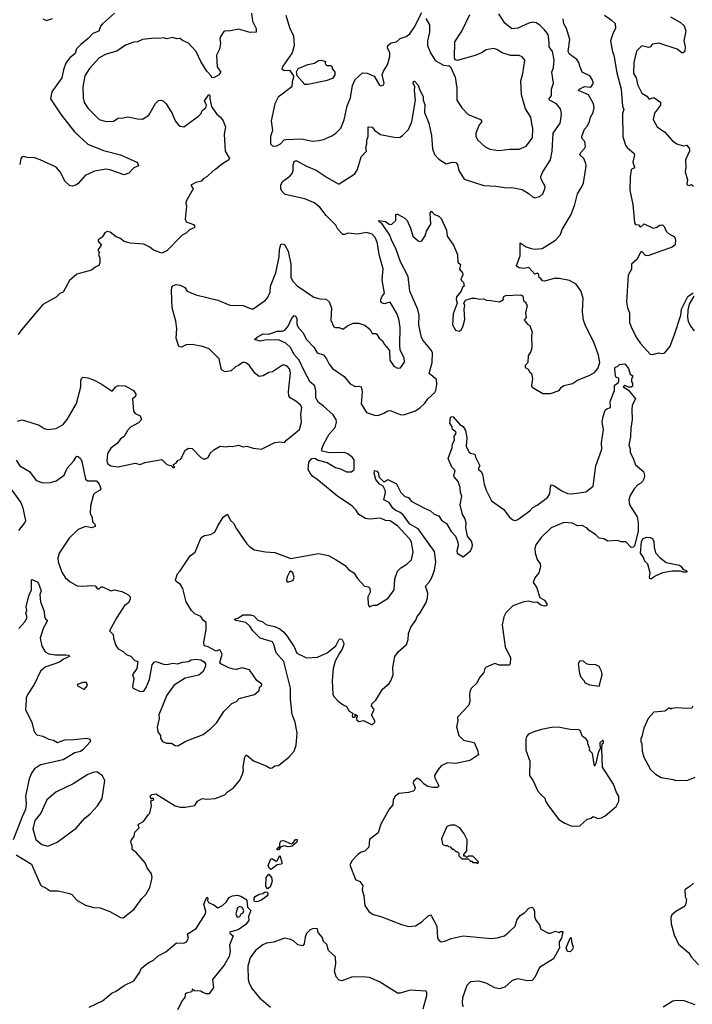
# Model space of a CAD drawing. Extents: x 1921360 to 2014538, y 768294 to 907744.
# Tile 28 of 256: x 1944224 to 1949761, y 793501 to 801608. Entities that reach past the tile are written whole.
import ezdxf

# ---------------------------------------------------------------- set-up
doc = ezdxf.new("R2010")
doc.units = 0

msp = doc.modelspace()

# ---------------------------------------------------------------- linework, layer by layer
at = {"layer": '0CON10XD'}
for points in [[(1946132, 801662), (1946141.1, 801595), (1946170, 801535), (1946171.2, 801505), (1946122.2, 801502.2), (1946025, 801529.4), (1945945, 801512.5), (1945915, 801517.1), (1945905, 801511.2), (1945873.6, 801465), (1945870.5, 801445), (1945876.7, 801415), (1945868.1, 801365), (1945844.1, 801315), (1945848.6, 801218.6), (1945880, 801175), (1945859.7, 801150.3), (1945825, 801132.5), (1945805, 801130), (1945800, 801145), (1945763.8, 801185), (1945714.2, 801265), (1945675.8, 801345), (1945615, 801413.8), (1945565.6, 801435.6), (1945545, 801452), (1945515, 801449.2), (1945485, 801460.6), (1945435, 801450.8), (1945405, 801458), (1945375, 801452.9), (1945335, 801457.1), (1945235, 801444.3), (1945195, 801425.7), (1945165, 801422.9), (1945095, 801397.5), (1945025, 801347.8), (1944936.2, 801323.8), (1944878.8, 801295), (1944797.8, 801205), (1944760, 801145), (1944743.5, 801055), (1944745.7, 800965), (1944755, 800926.7), (1944787.6, 800877.6), (1944877.5, 800785), (1944935, 800768.8), (1944995, 800772), (1945035, 800795.8), (1945075, 800800.6), (1945115, 800809.2), (1945195, 800790.8), (1945235, 800788), (1945287, 800823), (1945342.7, 800917.3), (1945366.4, 800943.6), (1945385, 800946.2), (1945405, 800938.8), (1945428.8, 800915), (1945478, 800835), (1945504.3, 800774.3), (1945525, 800746.7), (1945545, 800730), (1945575, 800726.7), (1945695, 800812.5), (1945717.5, 800835), (1945725, 800860), (1945756.4, 800883.6), (1945762.5, 800905), (1945745, 800940), (1945772.5, 800977.5), (1945775, 800990), (1945785, 800990), (1945790, 800985), (1945790, 800955), (1945803, 800893), (1945843.6, 800833.6), (1945877.5, 800805), (1945900, 800775), (1945917.5, 800725), (1945906.7, 800665), (1945916, 800525), (1945951.2, 800465), (1945945, 800453.8), (1945885, 800416.7), (1945836.7, 800373.3), (1945817, 800363), (1945765, 800313.8), (1945735, 800297.5), (1945720.5, 800279.5), (1945675, 800267.5), (1945632.5, 800245), (1945653.3, 800215), (1945594, 800115), (1945591.2, 800095), (1945597.5, 800075), (1945586.7, 799965), (1945595, 799943.3), (1945655, 799922), (1945666.7, 799905), (1945660, 799895), (1945623, 799877), (1945597.3, 799852.7), (1945559.7, 799830.3), (1945434.3, 799705.7), (1945395, 799686.2), (1945325, 799711.2), (1945295.4, 799735.4), (1945245, 799760.6), (1945135, 799768.9), (1945085, 799782.2), (1945049.3, 799809.3), (1945019.5, 799819.5), (1944968.3, 799858.3), (1944945, 799863.3), (1944925, 799852.5), (1944902, 799818), (1944871.2, 799795), (1944868.8, 799785), (1944893.8, 799755), (1944893.3, 799745), (1944870, 799715), (1944870, 799705), (1944880, 799695), (1944872.5, 799675), (1944883.6, 799643.6), (1944883.3, 799605), (1944876.4, 799583.6), (1944845, 799571.2), (1944815, 799546.7), (1944695, 799512.5), (1944635, 799460), (1944582.5, 799365), (1944555, 799352.5), (1944525, 799323.3), (1944415, 799263.3), (1944240, 799055), (1944211.2, 799015)], [(1945005, 801660.6), (1944905.5, 801575), (1944890.5, 801555), (1944875.4, 801514.6), (1944825.8, 801495), (1944786.9, 801453.1), (1944726.1, 801405), (1944692.2, 801367.8), (1944680.4, 801329.6), (1944635, 801290.7), (1944605, 801249.5), (1944584.1, 801195), (1944570.3, 801129.7), (1944489.1, 801015), (1944478, 800955), (1944565.6, 800825), (1944676.5, 800685), (1944783.6, 800583.6), (1944915, 800531.2), (1945054.3, 800494.3), (1945187.5, 800435), (1945197.5, 800425), (1945202.5, 800405), (1945165, 800387.5), (1945122.5, 800345), (1945085, 800330), (1944975, 800370), (1944935, 800377.5), (1944840.3, 800359.7), (1944763.3, 800325), (1944705, 800260), (1944685, 800246), (1944655, 800236.7), (1944635, 800243.8), (1944598.8, 800275), (1944555.8, 800355.8), (1944523.3, 800395), (1944393.8, 800453.8)], [(1946416, 801645), (1946445.7, 801545), (1946477.5, 801475), (1946483.1, 801395), (1946466.3, 801333.7), (1946390, 801225), (1946383.3, 801203.3), (1946400.7, 801190.7), (1946445, 801192.5), (1946476.9, 801146.9), (1946478.1, 801135), (1946466, 801095), (1946465.6, 801054.4), (1946351.3, 800968.7), (1946324.5, 800915.5), (1946295.5, 800775), (1946304.4, 800695), (1946289.5, 800645), (1946290, 800585), (1946306.9, 800566.9), (1946341.3, 800568.7), (1946370, 800585), (1946402, 800618), (1946415, 800622.2), (1946545, 800626.7), (1946635, 800608.8), (1946687.7, 800612.3), (1946725, 800621.1), (1946795, 800651.4), (1946827, 800673), (1946867.1, 800715), (1946896.3, 800783.7), (1946921.1, 800898.9), (1946947.8, 800965), (1946962.9, 801065), (1946985.5, 801114.5), (1947045, 801169.2), (1947085, 801168.6), (1947142, 801142), (1947185, 801070), (1947197, 801063), (1947215, 801067.5), (1947223.8, 801085), (1947208.8, 801155), (1947218.8, 801185), (1947253.2, 801236.8), (1947271.1, 801305), (1947271.1, 801335), (1947251.9, 801375), (1947255.7, 801395), (1947283.5, 801416.5), (1947325, 801424.4), (1947355.8, 801454.2), (1947405, 801469.2), (1947435, 801490.5), (1947470.8, 801545), (1947535, 801667.5)], [(1944306.7, 798295), (1944385, 798269.2), (1944425, 798242), (1944455.9, 798234.1), (1944525, 798242.5), (1944581.2, 798275), (1944614, 798315), (1944692.1, 798447.9), (1944728, 798585), (1944726.2, 798635), (1944732.5, 798655), (1944744, 798666), (1944785, 798660), (1944832.7, 798642.7), (1944895, 798610), (1944985, 798550), (1945016.7, 798585), (1945035, 798596.2), (1945092.3, 798592.3), (1945160, 798555), (1945180, 798525), (1945176, 798505), (1945153.3, 798485), (1945162, 798385), (1945173.3, 798365), (1945216.4, 798346.4), (1945227.5, 798315), (1945202.3, 798287.7), (1945135, 798252.5), (1945110.8, 798225), (1945085, 798177.5), (1945053.3, 798156.7), (1945028.3, 798121.7), (1944975, 798080.8), (1944947.3, 798035), (1944942.5, 797975), (1944950.9, 797950.9), (1944975, 797935.8), (1945035, 797927.8), (1945175.8, 797955.8), (1945215, 797945.8), (1945255, 797962), (1945395, 797986), (1945435, 797946.7), (1945467, 797937), (1945485, 797920), (1945495, 797920), (1945500, 797925), (1945490, 797935), (1945490, 797945), (1945515, 797962.5), (1945525, 797977.5), (1945549.3, 797990.7), (1945585, 798062.5), (1945615, 798081.2), (1945645, 798078.8), (1945715, 798003.3), (1945735, 797992.5), (1945753, 797993), (1945775.7, 798004.3), (1945791.7, 798038.3), (1945822.3, 798067.7), (1945875, 798096.2), (1945925, 798091.2), (1945945, 798098), (1945975, 798094.2), (1946025, 798103.8), (1946065, 798091.2), (1946095, 798097.5), (1946145, 798080), (1946215, 798071.4), (1946323.5, 798126.5), (1946365, 798133.5), (1946405, 798125.6), (1946422.4, 798147.6), (1946527.1, 798235), (1946543.9, 798293.9), (1946537.5, 798357.5), (1946545.4, 798415), (1946535, 798432.9), (1946497.5, 798467.5), (1946452, 798495), (1946440.2, 798510.2), (1946436.2, 798545), (1946454.3, 798704.3), (1946444.4, 798734.4), (1946425, 798754), (1946405, 798764.2), (1946387.7, 798762.3), (1946305, 798709.2), (1946275, 798702), (1946227.5, 798675), (1946195, 798669.2), (1946162, 798695), (1946114.2, 798764.2), (1946091.2, 798781.2), (1946065, 798788.8), (1946025, 798760), (1945999.3, 798750.7), (1945965, 798716.2), (1945915, 798707.5), (1945886.2, 798725), (1945866.6, 798816.6), (1945785, 798897.5), (1945727.8, 798917.8), (1945645, 798934), (1945595, 798932), (1945555, 798912), (1945535, 798916.7), (1945512.5, 798985), (1945518, 799065), (1945510, 799125), (1945480, 799235), (1945473.8, 799375), (1945476.7, 799405), (1945485, 799416.7), (1945512.3, 799427.7), (1945545, 799423.3), (1945582.7, 799402.7), (1945603, 799373), (1945675, 799341.4), (1945855, 799297.5), (1945955, 799256.9), (1946065, 799254), (1946128.3, 799228.3), (1946145, 799228), (1946246, 799295), (1946263.4, 799316.6), (1946285, 799363.8), (1946290, 799415), (1946331.8, 799525), (1946345, 799576.7), (1946360.4, 799655), (1946361.8, 799715), (1946375, 799757.5), (1946385, 799763.8), (1946405, 799758), (1946435, 799703.3), (1946456.4, 799595), (1946457.5, 799485), (1946473.2, 799455), (1946507.1, 799417.1), (1946645, 799324.2), (1946695, 799310), (1946745.8, 799305.8), (1946772.5, 799285), (1946791.4, 799235), (1946786.7, 799135), (1946810.5, 799080.5), (1946825, 799073.8), (1946855, 799073.8), (1946885, 799060.8), (1946921.7, 799088.3), (1946970.7, 799109.3), (1947015, 799108.8), (1947065, 799092), (1947108.3, 799058.3), (1947125, 799023.8), (1947155, 799024), (1947165, 799018), (1947184.6, 798984.6), (1947211.2, 798965), (1947226.2, 798935), (1947267.5, 798885), (1947270, 798805), (1947304.6, 798754.6), (1947335, 798740), (1947359.3, 798740.7), (1947391.7, 798788.3), (1947390, 798825), (1947356.1, 798886.1), (1947352.5, 798927.5), (1947356.9, 799075), (1947344.2, 799145), (1947325.6, 799195), (1947275, 799282.9), (1947225, 799269.4), (1947205.6, 799275.6), (1947198.1, 799288.1), (1947196.7, 799305), (1947204.5, 799325), (1947227.7, 799355), (1947207.6, 799462.4), (1947217.4, 799557.4), (1947186.2, 799665), (1947168.2, 799775), (1947150, 799815), (1947125, 799841.9), (1947080, 799855), (1947005, 799843.2), (1946925, 799849.2), (1946901.1, 799838.9), (1946885, 799839.5), (1946841.9, 799881.9), (1946826.2, 799915), (1946747.9, 799995), (1946694.5, 800065), (1946648.8, 800098.8), (1946572.2, 800132.2), (1946408.3, 800168.3), (1946382, 800195), (1946374.4, 800214.4), (1946374.4, 800245), (1946388, 800275), (1946449.1, 800320.9), (1946467.9, 800342.1), (1946474.4, 800365), (1946475, 800413.3), (1946485, 800440), (1946493.4, 800446.6), (1946505, 800445.7), (1946585, 800400.6), (1946665, 800368.5), (1946755, 800308), (1946845, 800257.5), (1946855, 800257.5), (1946982, 800338), (1947006, 800375), (1947035, 800477.5), (1947078.1, 800525), (1947074.2, 800555), (1947082.9, 800585), (1947081.4, 800615), (1947092.6, 800647.4), (1947094.2, 800725), (1947125, 800722), (1947148.8, 800695), (1947193.3, 800663.3), (1947321.2, 800638.8), (1947355, 800641.2), (1947375, 800653.3), (1947423.8, 800705), (1947451.8, 800768.2), (1947482.9, 800945), (1947474, 801025), (1947476.7, 801055), (1947462, 801085), (1947465, 801100), (1947475, 801102.5), (1947505, 801070), (1947517.3, 801027.3), (1947544.5, 800975), (1947545.7, 800945), (1947559.1, 800909.1), (1947555.6, 800845), (1947591.5, 800755), (1947604.6, 800704.6), (1947614.6, 800654.6), (1947622.3, 800545), (1947637.6, 800497.6), (1947675, 800459.2), (1947735, 800421.2), (1947785, 800435.7), (1947815, 800431.2), (1947827.5, 800415), (1947839.2, 800365), (1947882.5, 800295), (1948045, 800241.9), (1948145, 800237.1), (1948235, 800224.3), (1948275, 800226.9), (1948361.2, 800211.2), (1948417.5, 800175), (1948445, 800148.8), (1948465, 800142), (1948505, 800153.3), (1948530, 800175), (1948547.5, 800215), (1948549.4, 800235), (1948516, 800295), (1948513.2, 800316.8), (1948530.8, 800355), (1948594.4, 800455), (1948608.9, 800525), (1948615.4, 800674.6), (1948673.3, 800755), (1948680.4, 800785), (1948684.6, 800835.4), (1948676.8, 800875), (1948644.4, 800914.4), (1948586, 800945), (1948583.1, 800955), (1948603.1, 800985), (1948602, 801035), (1948618.8, 801085), (1948604.4, 801175), (1948618.2, 801215), (1948624.1, 801275), (1948611.5, 801345), (1948582.3, 801385), (1948583.9, 801423.9), (1948573.4, 801485), (1948545.4, 801525.4), (1948505, 801563.8), (1948475, 801583.1), (1948443.4, 801586.6), (1948415, 801579.6), (1948325, 801538.9), (1948275, 801532.7), (1948218.6, 801578.6), (1948168.6, 801655)], [(1944413.3, 801615), (1944445, 801600), (1944493.5, 801616.5)], [(1944815, 796948.5), (1944845.4, 796945.4), (1944865, 796922.5), (1944878, 796922), (1944895, 796938), (1944905, 796938), (1944975, 796906.2), (1945005, 796912.9), (1945065, 796900.8), (1945113.3, 796875), (1945133.3, 796855), (1945133.8, 796835), (1945118, 796805), (1945086.7, 796785), (1945023, 796687), (1944962, 796575), (1944994.2, 796545), (1944997.1, 796515), (1945016.8, 796456.8), (1945035, 796428.8), (1945075, 796406), (1945105, 796380), (1945138.8, 796368.8), (1945171.7, 796331.7), (1945196.7, 796325), (1945188.8, 796265), (1945154, 796215), (1945164, 796185), (1945152.9, 796115), (1945158.8, 796105), (1945215, 796077.5), (1945245, 796080), (1945265, 796110), (1945293.7, 796176.3), (1945313.9, 796296.1), (1945331.2, 796318.8), (1945345, 796323.8), (1945415, 796300), (1945448.7, 796301.3), (1945485, 796310), (1945525, 796303.5), (1945565, 796317.8), (1945615, 796323.8), (1945635, 796337.5), (1945675, 796344.2), (1945715, 796337.5), (1945742, 796322), (1945753.3, 796305), (1945753.6, 796286.4), (1945735, 796241.2), (1945698.3, 796211.7), (1945585, 796186), (1945511.2, 796138.8), (1945493.8, 796125), (1945434.3, 796045.7), (1945370, 795885), (1945372.5, 795855), (1945357, 795783), (1945362.5, 795745), (1945382.5, 795715), (1945383, 795693), (1945400, 795665), (1945431.7, 795651.7), (1945475, 795651.2), (1945505, 795632.5), (1945525, 795629.2), (1945592.4, 795667.6), (1945735, 795723.1), (1945798.6, 795771.4), (1945847.8, 795822.2), (1945905, 795912), (1945950.3, 795959.7), (1945971.3, 795978.7), (1946008.8, 795995), (1946030.6, 796019.4), (1946156.6, 796053.4), (1946195, 796083.8), (1946197, 796113), (1946215, 796123.8), (1946216.5, 796136.5), (1946175, 796167.5), (1946116, 796256), (1946055, 796270.6), (1946005, 796259.2), (1945985, 796261.2), (1945945, 796271.2), (1945880, 796305), (1945872.5, 796315), (1945890.8, 796385), (1945875, 796415.8), (1945865, 796419.2), (1945845, 796410), (1945835, 796412), (1945775, 796444.2), (1945744, 796454), (1945739.2, 796485), (1945758.6, 796585), (1945758.1, 796645), (1945734.4, 796664.4), (1945715, 796695.6), (1945666.8, 796716.8), (1945638, 796745), (1945594.5, 796814.5), (1945565.8, 796925.8), (1945547.7, 796957.7), (1945512.3, 796982.3), (1945506.7, 796995), (1945524.2, 797045), (1945545, 797071.2), (1945627, 797193), (1945667.3, 797225), (1945718.8, 797345), (1945745, 797360.8), (1945795, 797370), (1945830.8, 797389.2), (1945851.1, 797435), (1945898.5, 797511.5), (1945935, 797537.5), (1945960.6, 797485), (1945985, 797462.5), (1946008.5, 797415), (1946095, 797291.2), (1946112.1, 797272.1), (1946155, 797244), (1946246.4, 797226.4), (1946325, 797222.5), (1946457.3, 797172.7), (1946685, 797213.8), (1946765, 797196.2), (1946829.7, 797159.7), (1946904.1, 797114.1), (1946930.9, 797080.9), (1946973.8, 797055), (1947005, 797006), (1947064, 796944), (1947095, 796938), (1947107.1, 796927.1), (1947110, 796895), (1947089.2, 796855), (1947091.7, 796791.7), (1947105, 796774), (1947135, 796786.2), (1947165, 796786.2), (1947256.2, 796845), (1947307.5, 796915), (1947312, 797005), (1947333.6, 797066.4), (1947361.2, 797095), (1947412, 797125), (1947448.3, 797161.7), (1947463.1, 797225), (1947449.6, 797305), (1947435, 797331.4), (1947337.7, 797437.7), (1947275, 797482.5), (1947235, 797483.5), (1947195, 797502.9), (1947105, 797495.3), (1947070.2, 797500.2), (1947015, 797534.4), (1946992, 797572), (1946966.5, 797596.5), (1946947.1, 797615), (1946843.1, 797683.1), (1946671.2, 797825), (1946637, 797847), (1946620, 797865), (1946600, 797905), (1946603.3, 797965), (1946630, 797995), (1946655, 797997.5), (1946681.2, 797981.2), (1946755, 797961.2), (1946825, 797920.6), (1946865, 797910.6), (1946915, 797885.6), (1946955, 797884.3), (1946976.8, 797903.2), (1946976.9, 797985), (1946962.2, 798005), (1946925, 798033.1), (1946895, 798045.7), (1946775, 798041.2), (1946712.5, 798055), (1946712.5, 798075), (1946728, 798115), (1946770.6, 798195), (1946820.9, 798249.1), (1946832.5, 798295), (1946830.4, 798315), (1946805.5, 798355.5), (1946724.7, 798424.7), (1946685, 798457.1), (1946661.9, 798495), (1946662.9, 798552.9), (1946654.6, 798594.6), (1946615, 798624.2), (1946565, 798716.7), (1946525.7, 798805.7), (1946481.7, 798855), (1946455.7, 798905.7), (1946416, 798946), (1946355, 798971.1), (1946245, 798970.5), (1946205, 798962.5), (1946157.5, 798975), (1946180, 798995), (1946228.3, 799021.7), (1946275, 799020), (1946345, 799043.3), (1946385.5, 799044.5), (1946407.6, 799052.4), (1946435, 799083.8), (1946461.9, 799145), (1946485, 799173.3), (1946495, 799166.7), (1946505, 799146.7), (1946505.6, 799105), (1946515, 799078.8), (1946555, 799032), (1946585.7, 798975), (1946645, 798913.1), (1946673.1, 798865), (1946725, 798847.5), (1946751.1, 798815), (1946771.7, 798771.7), (1946800, 798735), (1946895, 798670), (1946945, 798610), (1946985, 798587.5), (1947015, 798591.4), (1947035.6, 798585.6), (1947043.5, 798545), (1947036.5, 798445), (1947078.6, 798375), (1947145, 798352.9), (1947175, 798350), (1947222.2, 798367.8), (1947255, 798388.6), (1947275, 798391.4), (1947356.9, 798356.9), (1947385, 798354.3), (1947481.8, 798388.2), (1947518, 798412), (1947560.2, 798449.8), (1947584.6, 798485.4), (1947642.5, 798537.5), (1947651.3, 798555), (1947659.4, 798605), (1947656.7, 798645), (1947595.6, 798695.6), (1947620.3, 798785), (1947623.5, 798865), (1947615, 798885.4), (1947546.3, 798966.3), (1947532.2, 798992.2), (1947509.4, 799095), (1947511.4, 799175), (1947502.3, 799222.3), (1947435, 799372), (1947423, 799493), (1947359.4, 799615), (1947324.4, 799715), (1947284.2, 799795), (1947272, 799835), (1947207, 799927), (1947184, 799945), (1947180, 799955), (1947235, 799946.9), (1947265, 799925.7), (1947285, 799922.5), (1947321.2, 799955), (1947321.9, 799998.1), (1947325, 800006.2), (1947335, 800007.5), (1947393.8, 799975), (1947414.3, 799954.3), (1947442, 799892), (1947461.2, 799825), (1947505, 799786.7), (1947515, 799781.2), (1947533.6, 799786.4), (1947561.7, 799828.3), (1947573.3, 799866.7), (1947610, 799925), (1947604, 800015), (1947615, 800032.5), (1947640, 800005), (1947675, 799991.2), (1947695, 799970), (1947737.5, 799875), (1947743.3, 799825), (1947795, 799752.5), (1947828.8, 799675), (1947831.2, 799611.2), (1947853.3, 799593.3), (1947844.2, 799555), (1947870, 799525), (1947873.3, 799505), (1947857.1, 799475), (1947861.2, 799461.2), (1947876.7, 799445), (1947882.5, 799415), (1947870, 799405), (1947858, 799372), (1947821.2, 799325), (1947816.7, 799305), (1947826.7, 799275), (1947792, 799185), (1947787.9, 799095), (1947811.1, 799051.1), (1947845.4, 799044.6), (1947858.6, 799055), (1947871.4, 799078.6), (1947889.1, 799139.1), (1947883.8, 799225), (1947887.5, 799255), (1947880, 799275), (1947895, 799297.5), (1947945, 799313.8), (1947974.1, 799314.1), (1948006.1, 799306.1), (1948045, 799310), (1948065, 799300), (1948102.5, 799295), (1948175, 799284), (1948206.4, 799303.6), (1948203, 799317), (1948210.7, 799329.3), (1948225, 799336.7), (1948345, 799343.3), (1948367.5, 799335), (1948372.5, 799295), (1948386.7, 799285), (1948401.2, 799255), (1948387.5, 799195), (1948393, 799157), (1948377.5, 799135), (1948405, 799100), (1948425, 799090), (1948442.5, 799035), (1948436.2, 799005), (1948440, 798905), (1948432.5, 798875), (1948410.7, 798839.3), (1948407.5, 798785), (1948385, 798760), (1948384.3, 798745), (1948410, 798730), (1948423.3, 798705), (1948436.7, 798695), (1948445.8, 798655), (1948438.2, 798595), (1948441.9, 798581.9), (1948531.3, 798531.3), (1948595, 798530.8), (1948665, 798554.3), (1948685, 798582), (1948703.3, 798595), (1948775, 798613.6), (1948815, 798640.8), (1948917.8, 798682.2), (1948956.1, 798703.9), (1948984.3, 798735), (1949000, 798785), (1948989.2, 798845), (1948954.4, 798945.6), (1948878.5, 799095), (1948864.5, 799135), (1948857.5, 799205), (1948863.8, 799315), (1948844.5, 799375), (1948805, 799429.4), (1948751.4, 799461.4), (1948665, 799476.9), (1948625, 799476.9), (1948545, 799456), (1948528, 799458), (1948515, 799476.7), (1948500, 799485), (1948495, 799516), (1948485, 799520), (1948465, 799513.3), (1948416.4, 799566.4), (1948375, 799560), (1948336, 799566), (1948322.3, 799572.3), (1948313.3, 799585), (1948343.8, 799665), (1948345, 799770), (1948395, 799737.8), (1948435.8, 799724.2), (1948465, 799718.1), (1948525, 799724), (1948635, 799792), (1948675, 799838.8), (1948688.9, 799881.1), (1948763.1, 800005), (1948794.5, 800085), (1948815.4, 800175), (1948855, 800236.7), (1948866.2, 800265), (1948888.6, 800401.4), (1948885.4, 800425), (1948868.5, 800465), (1948834.3, 800495), (1948843.1, 800515), (1948873.9, 800546.1), (1948881.1, 800565), (1948876.9, 800605), (1948852.5, 800632.5), (1948851.9, 800645), (1948874.6, 800705.4), (1948898.9, 800735), (1948915, 800770), (1948923.6, 800805), (1948944.5, 800844.5), (1948952.7, 800885), (1948946.7, 800915), (1948907.9, 800987.9), (1948823.8, 801025), (1948828.8, 801035), (1948875, 801057.8), (1948925, 801052.9), (1948946.9, 801085), (1948937.5, 801115), (1948917.5, 801145), (1948855, 801175.5), (1948835.4, 801225.4), (1948826, 801256), (1948810.3, 801280.3), (1948751.1, 801325), (1948740, 801345), (1948751.9, 801445), (1948726.2, 801535), (1948703.3, 801575), (1948697.5, 801615)], [(1947567, 801617), (1947597.8, 801565), (1947596.9, 801505), (1947582.1, 801435), (1947581.1, 801395), (1947605.8, 801335), (1947645, 801273.3), (1947713.1, 801233.1), (1947759.3, 801229.3), (1947770.7, 801220.7), (1947808.6, 801135), (1947821.9, 801045), (1947822.5, 800945), (1947862.8, 800882.8), (1947915, 800826), (1948016.8, 800786.8), (1948026.2, 800775), (1948026.2, 800765), (1948007.8, 800742.2), (1947978.1, 800675), (1947978.1, 800645), (1947995.7, 800615), (1948055, 800560.6), (1948095, 800542.9), (1948165, 800530.8), (1948258.3, 800541.7), (1948335, 800540.8), (1948395, 800565.6), (1948446.2, 800635), (1948448.6, 800715), (1948444, 800735), (1948430.8, 800805), (1948389.2, 800875), (1948355, 800990), (1948350.8, 801105), (1948366.7, 801165), (1948382.5, 801275), (1948361.2, 801301.2), (1948335, 801312), (1948265, 801314), (1948195.6, 801335.6), (1948153, 801363), (1948125, 801370), (1948065, 801358.6), (1948025.5, 801334.5), (1947975, 801314.3), (1947825, 801273.3), (1947808.3, 801278.3), (1947803.3, 801295), (1947807.5, 801425), (1947865, 801513.3), (1947928.9, 801651.1)], [(1949037.5, 801645), (1949097.5, 801605), (1949126.2, 801576.2), (1949130, 801535), (1949110, 801500), (1949088.6, 801435), (1949104.4, 801344.4)], [(1949582.3, 801632.3), (1949664, 801585), (1949695, 801557.5), (1949708.8, 801515), (1949692, 801435), (1949704, 801385), (1949700, 801345), (1949686, 801334), (1949675, 801334), (1949635.6, 801365.6), (1949485, 801414.4), (1949435, 801405.7), (1949415, 801383.3), (1949400.7, 801379.3), (1949345, 801392.9), (1949301.4, 801348.6), (1949279.6, 801255), (1949278.4, 801165), (1949298.9, 801128.9), (1949310.5, 801075), (1949345, 801002.9), (1949387.5, 800977.5), (1949405, 800953.8), (1949445, 800966.9), (1949500.2, 800930.2), (1949500.9, 800905), (1949451.1, 800838.9), (1949438.9, 800785), (1949471.9, 800725), (1949535, 800680.8), (1949594.5, 800614.5), (1949633.3, 800585), (1949685, 800569.2), (1949715, 800574), (1949739.4, 800545), (1949738.1, 800525), (1949704.2, 800455), (1949708.6, 800395), (1949702, 800355), (1949720.7, 800290.7), (1949716.2, 800255), (1949725, 800244.2), (1949735, 800242.5), (1949755, 800250), (1949770, 800235)], [(1949104.4, 801344.4), (1949115.6, 801315), (1949140.5, 801170.5), (1949175.3, 801035), (1949186.9, 800895), (1949198.3, 800868.3), (1949187.1, 800835), (1949189.2, 800645), (1949211.1, 800575), (1949225.5, 800555), (1949282, 800505), (1949284.2, 800495), (1949271.4, 800435), (1949286.2, 800395), (1949282.5, 800385), (1949265, 800381.2), (1949258, 800372), (1949248.7, 800315), (1949247.5, 800205), (1949272.2, 800085), (1949284.4, 799935), (1949295, 799922.5), (1949318.3, 799918.3), (1949335, 799900), (1949365, 799926.2), (1949440.3, 799890.3), (1949465, 799897.1), (1949495, 799915.6), (1949515, 799918.6), (1949528.9, 799905), (1949546.9, 799866.9), (1949565, 799848.5), (1949615, 799820), (1949623.7, 799795), (1949620.4, 799755), (1949595, 799735.5), (1949395, 799663.3), (1949375, 799665.5), (1949345, 799699.2), (1949335, 799690.8), (1949305, 799632.5), (1949261.9, 799595), (1949261.1, 799555), (1949234.4, 799505.6), (1949220, 799285), (1949227.9, 799235), (1949244.7, 799195), (1949244.6, 799115), (1949264.7, 799064.7), (1949305, 798986), (1949335, 798942.5), (1949414.5, 798854.5), (1949435, 798851.4), (1949485, 798864.3), (1949515, 798860), (1949535, 798865.7), (1949578.9, 798921.1), (1949613.8, 799016.2), (1949665.9, 799174.1), (1949671.2, 799225), (1949725, 799328.6), (1949768, 799358)], [(1946595, 801074.3), (1946572, 801075), (1946508, 801145), (1946501.7, 801178.3), (1946517.5, 801205), (1946595, 801238.8), (1946650.5, 801249.5), (1946685, 801271.2), (1946705.8, 801275.8), (1946742.5, 801265), (1946740, 801245), (1946752, 801232), (1946785, 801231.2), (1946793.3, 801225), (1946796.2, 801205), (1946818.8, 801175), (1946818, 801155), (1946800, 801125), (1946745, 801103.3), (1946595, 801074.3)], [(1944393.8, 800453.8), (1944345, 800471.2), (1944285, 800473.8), (1944255, 800482), (1944245, 800478), (1944233.8, 800465), (1944223.8, 800415)], [(1949775, 799331.2), (1949736.9, 799265), (1949723.9, 799215), (1949721.9, 799155), (1949728.2, 799125), (1949745.8, 799085.8), (1949775.5, 799045)], [(1947791.7, 798338.3), (1947846.2, 798276.2), (1947875, 798258.8), (1947895, 798226.7), (1947906.2, 798165), (1947900.8, 798095), (1947925, 798046.2), (1947935, 798038.8), (1947971.7, 798031.7), (1947976.7, 798005), (1948011.9, 797935), (1948001.4, 797915), (1948002.5, 797905), (1948020.5, 797890.5), (1948033.3, 797865), (1948047.3, 797785), (1948065, 797734), (1948107.6, 797647.6), (1948208.8, 797575), (1948254.3, 797514.3), (1948285, 797488.8), (1948305, 797484.3), (1948325, 797492.5), (1948425, 797565.6), (1948448.9, 797591.1), (1948485, 797610.9), (1948570, 797675), (1948588.5, 797705), (1948594.5, 797765.5), (1948602.5, 797777.5), (1948625, 797771.2), (1948688, 797728), (1948735, 797706.7), (1948765, 797702.9), (1948809.4, 797709.4), (1948885, 797720.6), (1948945, 797767.5), (1948967.8, 797935), (1949017.3, 798072.7), (1949012.5, 798125), (1949031.1, 798235), (1949019.4, 798295), (1949028.3, 798341.7), (1949045, 798392.5), (1949056.4, 798403.6), (1949087.5, 798415), (1949084.5, 798465.5), (1949121.2, 798555), (1949122.2, 798597.8), (1949152, 798618), (1949157.7, 798632.3), (1949156.1, 798656.1), (1949135, 798663.3), (1949130, 798675), (1949122.3, 798727.7), (1949125, 798747.5), (1949145, 798753.3), (1949162, 798768), (1949205, 798773.8), (1949235.4, 798735.4), (1949250.8, 798690.8), (1949272.5, 798675), (1949260, 798645), (1949260, 798625), (1949270, 798615), (1949268.3, 798591.7), (1949257, 798583), (1949235, 798582.5), (1949205, 798596.7), (1949192.5, 798585), (1949236.4, 798556.4), (1949292.5, 798485), (1949267.5, 798435), (1949263.8, 798395), (1949267.1, 798315), (1949254, 798245), (1949253.9, 798173.9), (1949238, 798105), (1949251.2, 798075), (1949248.8, 798045), (1949275, 797996.7), (1949293.3, 797943.3), (1949359.1, 797889.1), (1949367.1, 797855), (1949365, 797833.3), (1949352, 797805), (1949338.9, 797791.1), (1949311.7, 797778.3), (1949283.8, 797745), (1949250.8, 797689.2), (1949238.8, 797655), (1949244.2, 797614.2), (1949306.2, 797515), (1949316.8, 797466.8), (1949315.4, 797394.6), (1949285, 797276.2), (1949275, 797264.3), (1949257.7, 797262.3), (1949215, 797307.8), (1949175, 797308.5), (1949145, 797320), (1949065, 797314), (1949033.3, 797335), (1948995, 797338), (1948967.4, 797367.4), (1948911.1, 797401.1), (1948895, 797422), (1948855, 797443.3), (1948815, 797441.1), (1948775, 797461.5), (1948705, 797466.9), (1948599.5, 797425), (1948515.9, 797345), (1948472.9, 797285), (1948465.4, 797254.6), (1948467.3, 797215), (1948484.6, 797164.6), (1948507.6, 797127.6), (1948510.8, 797105), (1948497.5, 797055), (1948465, 797013.8), (1948451.4, 796975), (1948480, 796935), (1948505, 796851.2), (1948545, 796830), (1948566.2, 796793.8), (1948558.3, 796781.7), (1948545, 796778.8), (1948515, 796788), (1948485, 796812.5), (1948455, 796810), (1948415, 796820.8), (1948375, 796816), (1948285, 796781.2), (1948225.8, 796724.2), (1948209.5, 796690.5), (1948196.2, 796625), (1948220, 796445), (1948264, 796355), (1948262.5, 796305), (1948255.7, 796294.3), (1948175, 796293.8), (1948135, 796307.5), (1948065, 796277.5), (1948053.6, 796266.4), (1948046.1, 796233.9), (1948012.5, 796195), (1947986.1, 796143.9), (1947942.5, 796105), (1947932.5, 796085), (1947926.7, 796055), (1947931.2, 795995), (1947922.5, 795965), (1947828.8, 795865), (1947830, 795835), (1947820, 795785), (1947839.2, 795715), (1947877, 795677), (1947965, 795656), (1947994.3, 795595), (1948000, 795555), (1947935, 795512.5), (1947915, 795506.2), (1947815.5, 795484.5), (1947745, 795490), (1947695, 795464.4), (1947668.6, 795435), (1947639.5, 795385), (1947640.4, 795365), (1947672.5, 795305), (1947673.1, 795295), (1947665, 795285.7), (1947625, 795285.4), (1947584.6, 795294.6), (1947553.5, 795313.5), (1947525, 795347.1), (1947495, 795363.8), (1947465, 795338.8), (1947463.1, 795325), (1947480, 795285), (1947473.6, 795266.4), (1947462.8, 795257.2), (1947425, 795244.3), (1947345, 795235.6), (1947315, 795214.4), (1947298.8, 795185), (1947295.7, 795145), (1947265, 795108.8), (1947197.5, 794985), (1947175.5, 794914.5), (1947105, 794858.8), (1947097.5, 794795), (1947065, 794761.2), (1947035, 794754), (1947006.7, 794735), (1946960, 794685), (1946941.7, 794648.3), (1946989.5, 794529.5), (1947025, 794511.2), (1947048.8, 794478.8), (1947042.5, 794445), (1947056, 794395), (1947064.2, 794315), (1947098, 794265), (1947135, 794240), (1947197.5, 794225), (1947368.5, 794158.5), (1947425, 794141.9), (1947483.2, 794146.8), (1947535, 794179.2), (1947585, 794228), (1947605, 794236.7), (1947615, 794227.5), (1947657.1, 794145), (1947664.2, 794045), (1947675, 794028.8), (1947695, 794016.2), (1947725, 794020), (1947775, 794043.1), (1947875, 794065.5), (1948105, 794044.2), (1948155, 794047.5), (1948215, 794063.8), (1948255, 794098.8), (1948302.5, 794145), (1948316, 794195), (1948345, 794233.8), (1948383, 794257), (1948415, 794293.3), (1948441.7, 794301.7), (1948455, 794290), (1948463.3, 794265), (1948463.3, 794225), (1948472.5, 794195), (1948502.5, 794155), (1948515, 794120), (1948577, 794087), (1948595, 794086.7), (1948635, 794102.5), (1948665, 794092.5), (1948675, 794100), (1948695, 794100), (1948685.7, 794045), (1948664.2, 794015), (1948665.8, 793994.2), (1948667.9, 793965), (1948620, 793875), (1948504.5, 793805.5), (1948465, 793722.5), (1948441.7, 793698.3), (1948405, 793693.8), (1948325, 793710), (1948295, 793704), (1948275, 793693.8), (1948217.6, 793642.4), (1948175, 793629.2), (1948135, 793637.5), (1948065, 793674.2), (1948005, 793691.4), (1947934.5, 793685.5), (1947904.2, 793655), (1947868.9, 793555), (1947865.6, 793515), (1947871.1, 793481.1)], [(1944195, 794731.9), (1944320.5, 794655), (1944395.6, 794485), (1944405, 794474.4), (1944435, 794464), (1944475, 794436), (1944540, 794435), (1944635, 794413.8), (1944652.5, 794405), (1944697, 794357), (1944765, 794316.7), (1944835, 794298.8), (1944885.8, 794295.8), (1944965, 794266.2), (1945055, 794216.7), (1945075, 794213.3), (1945167.5, 794285), (1945228.3, 794371.7), (1945263.3, 794405), (1945295.9, 794464.1), (1945306.2, 794506.2), (1945314.1, 794545.9), (1945310, 794575), (1945272.9, 794625), (1945258, 794665), (1945185, 794748.8), (1945150, 794775), (1945148.8, 794805), (1945139.2, 794835), (1945141.1, 794848.9), (1945166.2, 794885), (1945171.7, 794918.3), (1945207.5, 794955), (1945200, 794975), (1945203.3, 794985), (1945243, 795007), (1945283.3, 795065), (1945296.2, 795075), (1945310, 795135), (1945303, 795177), (1945328, 795185), (1945325, 795196.7), (1945313, 795197), (1945305, 795190), (1945297.5, 795215), (1945311.2, 795228.8), (1945345, 795233.8), (1945505, 795136.7), (1945545, 795123.3), (1945585, 795123.3), (1945665, 795137.5), (1945686.7, 795173.3), (1945725, 795196.2), (1945765, 795190), (1945833.6, 795196.4), (1945913.6, 795226.4), (1945935, 795250), (1945985, 795283.3), (1946035, 795347.5), (1946058.8, 795395), (1946066.2, 795425), (1946064.2, 795455.8), (1946076.7, 795535), (1946085, 795552.5), (1946095, 795552.5), (1946150, 795505), (1946252.5, 795465), (1946285, 795446.2), (1946301.7, 795448.3), (1946325, 795466), (1946355, 795467.1), (1946440, 795535), (1946483.8, 795585), (1946500.8, 795635), (1946509.4, 795735), (1946491.1, 795825), (1946468.3, 795888.3), (1946453.8, 796013.8), (1946453.5, 796105), (1946399.6, 796325), (1946335.7, 796395), (1946317.1, 796465), (1946304.4, 796485), (1946205, 796515.4), (1946142, 796575), (1946117.5, 796615), (1946086.7, 796645), (1945992.5, 796665), (1946000, 796675), (1946025, 796683.3), (1946061.7, 796708.3), (1946125, 796709.1), (1946150.5, 796700.5), (1946185, 796663.3), (1946225, 796650), (1946249.3, 796629.3), (1946322.3, 796612.3), (1946365, 796593.8), (1946398.8, 796565), (1946422, 796535), (1946484.2, 796445), (1946505, 796392), (1946585, 796354.2), (1946675, 796360.8), (1946755.4, 796394.6), (1946827.9, 796452.1), (1946853.4, 796506.6), (1946865, 796511.4), (1946877, 796507), (1946892, 796475), (1946890, 796455), (1946879.4, 796425), (1946856.3, 796393.7), (1946822.2, 796327.8), (1946805.6, 796265), (1946795.7, 796165), (1946801.1, 796055), (1946810, 796035), (1946845, 795996), (1946885.8, 795965.8), (1946915, 795952.5), (1946936.7, 795915), (1946960.7, 795900.7), (1946970, 795895), (1946961.7, 795878.3), (1946965, 795864.2), (1946982.5, 795865), (1946987.5, 795877.5), (1946980, 795885), (1946985, 795890), (1947005, 795877.5), (1946996.7, 795863.3), (1946996.2, 795845), (1947015, 795828.8), (1947055, 795838.8), (1947125, 795802.5), (1947147, 795823), (1947147.5, 795835), (1947120, 795885), (1947142.5, 795925), (1947140.8, 795935), (1947121.2, 795955), (1947123.8, 795975), (1947156.2, 796005), (1947212, 796095), (1947265, 796143.1), (1947280.4, 796165), (1947298.2, 796215), (1947296.3, 796275), (1947313.7, 796365), (1947342.7, 796407.3), (1947408.4, 796465), (1947422.8, 796505), (1947426, 796555), (1947443.7, 796606.3), (1947484.6, 796665), (1947495, 796692.9), (1947516.4, 796715), (1947567.5, 796805), (1947580, 796845), (1947583.1, 796885), (1947565.6, 796945), (1947594, 796976), (1947615.8, 797014.2), (1947639.6, 797075), (1947650.8, 797145), (1947638.2, 797228.2), (1947504.7, 797415), (1947435.2, 797455), (1947380.1, 797530.1), (1947355, 797550.2), (1947315, 797568.6), (1947295, 797587.2), (1947265, 797633.2), (1947222.5, 797655), (1947235.5, 797715), (1947231.5, 797735), (1947215, 797766), (1947187.5, 797785), (1947155, 797822.9), (1947142.9, 797875), (1947144, 797896), (1947165, 797890), (1947176.7, 797875), (1947180, 797845), (1947220, 797805), (1947230, 797805), (1947255, 797822.5), (1947325, 797787.5), (1947362, 797715), (1947395, 797683.3), (1947423.6, 797673.6), (1947447.5, 797645), (1947557.5, 797585), (1947605, 797564), (1947636.6, 797536.6), (1947675, 797522), (1947697.9, 797487.9), (1947739.1, 797459.1), (1947775.8, 797395), (1947812, 797355), (1947830, 797305), (1947834.3, 797275), (1947821.5, 797235), (1947824.6, 797214.6), (1947875, 797184.2), (1947935, 797233.8), (1947949.2, 797265), (1947951.4, 797285), (1947944.3, 797314.3), (1947910, 797355), (1947898, 797425), (1947900.6, 797465), (1947887.5, 797505), (1947870, 797535), (1947851.2, 797615), (1947863.3, 797685), (1947852.9, 797715), (1947850.6, 797755), (1947833.3, 797805), (1947800, 797845), (1947797.1, 797855), (1947808.6, 797895), (1947781.2, 797925), (1947752.5, 797995), (1947783.8, 798085), (1947786.2, 798115), (1947804, 798145), (1947800, 798175), (1947817.1, 798205), (1947813.8, 798215), (1947786.2, 798235), (1947783.3, 798255), (1947766, 798285), (1947771.2, 798335), (1947785, 798342), (1947791.7, 798338.3)], [(1944205, 798301.9), (1944245, 798313.3), (1944306.7, 798295)], [(1944195, 797981.2), (1944225, 797935.8), (1944305, 797888), (1944359.2, 797815), (1944414, 797796), (1944476.4, 797796.4), (1944525, 797812), (1944591.2, 797858.8), (1944614.2, 797915), (1944669.2, 797975), (1944685, 798003.3), (1944695, 798013.3), (1944705, 798012.5), (1944723.3, 797995), (1944735, 797970), (1944766.7, 797825), (1944785, 797810.9), (1944855, 797811.4), (1944876.9, 797785), (1944893, 797747), (1944887.5, 797735), (1944845, 797712.5), (1944831.2, 797698.8), (1944805.6, 797605), (1944802.9, 797545), (1944819.7, 797509.7), (1944824, 797475), (1944843.8, 797455), (1944846.2, 797435), (1944815, 797423.1), (1944765, 797434.6), (1944705, 797411.8), (1944630.4, 797339.6), (1944549.2, 797215), (1944538.1, 797175), (1944540.4, 797145), (1944570.2, 797060.2), (1944599.2, 797015), (1944639.7, 796979.7), (1944696.8, 796946.8), (1944745, 796943.3), (1944815, 796948.5)], [(1944217, 797403), (1944267.5, 797465), (1944273.3, 797485), (1944253.8, 797585), (1944232, 797635), (1944162.9, 797735)], [(1949425, 797003.3), (1949412.5, 797005), (1949408.8, 797015), (1949414.2, 797055), (1949396.2, 797125), (1949370.6, 797150.6), (1949355.7, 797185.7), (1949333.8, 797215), (1949342.2, 797307.8), (1949355, 797334), (1949385, 797347.1), (1949415.6, 797345.6), (1949435, 797336), (1949445, 797312.5), (1949448.1, 797265), (1949459.6, 797219.6), (1949496.6, 797176.6), (1949547.5, 797137.5), (1949655, 797116), (1949670, 797105), (1949685, 797080), (1949707, 797077), (1949720, 797065), (1949715, 797060), (1949685, 797060), (1949665, 797067.5), (1949596.4, 797066.4), (1949515, 797052.5), (1949455, 797027.5), (1949425, 797003.3)], [(1946425, 796977.5), (1946455, 796983.8), (1946475.9, 796994.1), (1946483.3, 797015), (1946472.5, 797055), (1946455, 797066.2), (1946445, 797060), (1946425, 797020), (1946420, 796995), (1946425, 796977.5)], [(1944216.2, 796595), (1944265, 796650), (1944284.5, 796685), (1944275.6, 796724.4), (1944281.9, 796745), (1944277.1, 796775), (1944298.5, 796865), (1944320.5, 796915), (1944321.2, 796995), (1944325, 797000), (1944368.3, 796978.3), (1944379.2, 796965), (1944400, 796905), (1944389.2, 796875), (1944394.3, 796815), (1944424.3, 796735), (1944427.1, 796695), (1944435.8, 796675.8), (1944450, 796665), (1944450, 796655), (1944418.2, 796595), (1944392.1, 796515), (1944405, 796450), (1944435, 796402.5), (1944465, 796387.5), (1944515, 796378.5), (1944605, 796379.5), (1944626.7, 796375), (1944633.3, 796365), (1944585, 796342.5), (1944552.9, 796317.1), (1944435, 796276.2), (1944396, 796244), (1944343.5, 796135), (1944290.7, 796055), (1944277.9, 796025), (1944278.5, 796005), (1944273.1, 795925), (1944323.5, 795825), (1944343.3, 795745), (1944365, 795718.9), (1944415, 795710), (1944463.8, 795683.8), (1944501.2, 795675), (1944535, 795657.5), (1944595, 795679.2), (1944669.7, 795680.3), (1944775, 795692), (1944802.5, 795685), (1944806.4, 795666.4), (1944745, 795595.8), (1944725, 795581.9), (1944678.5, 795571.5), (1944581.2, 795515), (1944395, 795472.5), (1944345, 795438.9), (1944321.1, 795405), (1944302.6, 795357.4), (1944272.5, 795215), (1944277.1, 795155), (1944272.9, 795105), (1944244.7, 795045), (1944169.7, 794855)], [(1948995, 796120), (1949020, 796215), (1949013.3, 796245), (1948995, 796282.5), (1948966.4, 796296.4), (1948908.3, 796298.3), (1948890, 796305), (1948867, 796327), (1948835, 796330), (1948822.5, 796305), (1948832.5, 796225), (1948842.5, 796195), (1948870, 796165), (1948875, 796150), (1948915, 796132.5), (1948995, 796120)], [(1944755, 796092), (1944783.3, 796125), (1944775, 796150), (1944745, 796150.8), (1944700, 796135), (1944697.5, 796125), (1944755, 796092)], [(1949763, 795957), (1949760, 795945), (1949755, 795940), (1949715, 795936.7), (1949632.5, 795942.5), (1949593.6, 795936.4), (1949585, 795930), (1949575, 795940), (1949565, 795940), (1949552.5, 795925), (1949535, 795916.2), (1949445, 795907.5), (1949397.5, 795855), (1949362.5, 795775), (1949346.4, 795703.6), (1949338.3, 795691.7), (1949337.5, 795665), (1949346.4, 795646.4), (1949350, 795585), (1949362.5, 795535), (1949417.5, 795435), (1949457.5, 795395), (1949505, 795367.5), (1949603, 795353), (1949625, 795343.3), (1949725, 795347.5), (1949785, 795372.5)], [(1948775, 794968.8), (1948835, 794971.2), (1948895, 795026.2), (1948930, 795035), (1948945, 795047.5), (1948985, 795032.5), (1949015, 795037.5), (1949045, 795052.5), (1949135, 795130), (1949157.5, 795175), (1949157.5, 795215), (1949137.5, 795245), (1949113.6, 795313.6), (1949023.3, 795455), (1949017.5, 795605), (1949020, 795645), (1949030, 795655), (1949028.3, 795678.3), (1949000, 795655), (1949002.5, 795605), (1948987.5, 795575), (1948966.7, 795485), (1948955, 795462.5), (1948940, 795565), (1948913, 795593), (1948917.5, 795605), (1948900, 795645), (1948900, 795665), (1948885, 795690), (1948857.5, 795705), (1948837.5, 795755), (1948825, 795762.5), (1948755, 795763.3), (1948670.7, 795780.7), (1948615, 795783.8), (1948520, 795765), (1948465, 795748.8), (1948413.3, 795725), (1948396.7, 795705), (1948391.2, 795685), (1948390, 795595), (1948423.6, 795503.6), (1948420, 795385), (1948450.7, 795340.7), (1948490, 795255), (1948515, 795227.5), (1948548.3, 795198.3), (1948552.5, 795175), (1948576.7, 795135), (1948663, 795023), (1948711.7, 794991.7), (1948755, 794973.8), (1948775, 794968.8)], [(1944455, 794802.5), (1944533.3, 794835), (1944688.3, 794951.7), (1944760, 795035), (1944805, 795068.8), (1944864.4, 795135.6), (1944902.5, 795195), (1944925.8, 795344.2), (1944905, 795383.3), (1944860, 795415), (1944825, 795411.2), (1944785, 795393.8), (1944664.6, 795315.4), (1944522.5, 795247.5), (1944447.1, 795185), (1944399.2, 795075), (1944348.8, 795015), (1944330.9, 794945), (1944357.9, 794857.9), (1944406.8, 794816.8), (1944455, 794802.5)], [(1947995, 794660), (1948000, 794675), (1947955, 794720), (1947915, 794720), (1947905, 794710), (1947895, 794720), (1947881.7, 794721.7), (1947880, 794735), (1947906.4, 794763.6), (1947908, 794855), (1947884.1, 794904.1), (1947846.7, 794955), (1947805, 794976.7), (1947773.6, 794976.4), (1947740, 794965), (1947697.5, 794865), (1947705, 794820), (1947725, 794810), (1947745, 794810), (1947755, 794800), (1947768.3, 794798.3), (1947785, 794780), (1947795, 794780), (1947815, 794760), (1947825, 794760), (1947840, 794745), (1947840, 794725), (1947865, 794700), (1947915, 794700), (1947935, 794680), (1947945, 794680), (1947955, 794670), (1947985, 794670), (1947995, 794660)], [(1946345, 794772.5), (1946343.8, 794785), (1946367, 794803), (1946365.8, 794825), (1946375, 794846.7), (1946395, 794850), (1946458, 794822), (1946472, 794828), (1946495, 794858), (1946508.3, 794858.3), (1946506.2, 794835), (1946467, 794803), (1946435, 794798.1), (1946405, 794805.6), (1946373, 794797), (1946355, 794773.3), (1946345, 794772.5)], [(1946295, 794612.5), (1946280.5, 794620.5), (1946270.8, 794645), (1946291.2, 794698.8), (1946305, 794700), (1946335, 794680), (1946345, 794686.7), (1946365, 794726.7), (1946386, 794664), (1946376, 794654), (1946345, 794650), (1946295, 794612.5)], [(1946265, 794453.3), (1946250.8, 794475), (1946252.5, 794545), (1946275, 794572.5), (1946296.7, 794545), (1946302.5, 794515), (1946285.6, 794465), (1946265, 794453.3)], [(1949770.3, 794499.7), (1949745, 794473.3), (1949700, 794445), (1949702.5, 794385), (1949712.5, 794365), (1949705, 794320), (1949692.5, 794305), (1949624.5, 794265.5), (1949592.6, 794237.4), (1949584.4, 794215), (1949587.5, 794165), (1949613, 794073), (1949647.7, 793997.7), (1949733.9, 793923.9), (1949752.7, 793892.7), (1949811.2, 793825)], [(1944795, 793476.7), (1944905, 793529.4), (1944985, 793595.8), (1945012.7, 793607.3), (1945085, 793656.2), (1945164.3, 793695.7), (1945212.8, 793767.2), (1945224.7, 793795.3), (1945270, 793835), (1945292.8, 793847.2), (1945325, 793865.7), (1945365, 793901.4), (1945427.3, 793932.7), (1945513.9, 794006.1), (1945575, 794004.4), (1945596.7, 794015), (1945613.3, 794045), (1945606.2, 794075), (1945611.2, 794085), (1945676.7, 794125), (1945752.5, 794245), (1945756, 794265), (1945741.2, 794325), (1945765, 794382.5), (1945772.5, 794375), (1945771.2, 794355), (1945778.9, 794338.9), (1945821.1, 794321.1), (1945855, 794296.2), (1945893.9, 794316.1), (1945925, 794343.3), (1945949.3, 794380.7), (1945975, 794393.6), (1946015, 794398.9), (1946045, 794392.9), (1946086.1, 794366.1), (1946093.3, 794355), (1946100.8, 794300.8), (1946127.5, 794275), (1946108.8, 794225), (1946109.2, 794195), (1946085, 794158), (1946023.3, 794115), (1945952.5, 794095), (1945956.7, 794085), (1945982, 794065), (1945952.5, 793987.5), (1945955.8, 793935.8), (1945948.1, 793895), (1945906.3, 793823.7), (1945810.8, 793705), (1945820.6, 793639.4), (1945783.6, 793586.4), (1945758.3, 793588.3), (1945725, 793600), (1945715, 793610), (1945663.3, 793613.3), (1945645, 793626.2), (1945640, 793605), (1945596.1, 793593.9), (1945586.7, 793585), (1945583.6, 793556.4), (1945563.3, 793535), (1945524, 793455)], [(1946175, 794343.8), (1946158, 794348), (1946153.8, 794355), (1946154, 794375), (1946162.3, 794387.7), (1946195, 794408.8), (1946225, 794414.4), (1946245, 794427.5), (1946263.3, 794425), (1946265.8, 794405), (1946258.2, 794391.8), (1946215, 794358), (1946175, 794343.8)], [(1946015, 794220), (1946035, 794223.8), (1946047.5, 794245), (1946064.2, 794255.8), (1946070, 794275), (1946055, 794297.5), (1946035, 794305.7), (1946018, 794295), (1946002.5, 794245), (1946015, 794220)], [(1947544.5, 793465), (1947576.9, 793575), (1947576.9, 793596.9), (1947569.4, 793609.4), (1947438.3, 793618.3), (1947355, 793593.8), (1947335, 793593.3), (1947185.6, 793685.6), (1947105, 793722.5), (1947075, 793724), (1946965, 793728), (1946875, 793693.3), (1946855, 793698.8), (1946828.8, 793728.8), (1946816.1, 793773.9), (1946827.1, 793835), (1946825, 793892.5), (1946766.7, 793945), (1946751.2, 793995), (1946725, 794017.5), (1946713.8, 794055), (1946682.3, 794092.3), (1946675, 794122.5), (1946640, 794125), (1946615, 794113.3), (1946585.9, 794084.1), (1946573.3, 794055), (1946565, 794000), (1946555, 793983.8), (1946515, 793990), (1946477.5, 794025), (1946457.5, 794035), (1946403.6, 794046.4), (1946316.8, 794013.2), (1946255.7, 794004.3), (1946225, 793992), (1946165.6, 793944.4), (1946121.4, 793885), (1946100.9, 793815), (1946105.7, 793705), (1946114.2, 793675), (1946139.1, 793629.1), (1946199.2, 793555), (1946288.3, 793478.3)], [(1948755, 793934.4), (1948733.3, 793935), (1948722.7, 793965), (1948755, 794046.7), (1948765, 794052.5), (1948765.8, 794015), (1948781.5, 793975), (1948775, 793952.9), (1948755, 793934.4)], [(1949785, 793496.2), (1949695, 793528.8), (1949635, 793533.3), (1949601.7, 793528.3), (1949521.7, 793478.3)]]:
    msp.add_lwpolyline(points, dxfattribs=at)

doc.saveas('drawing.dxf')
